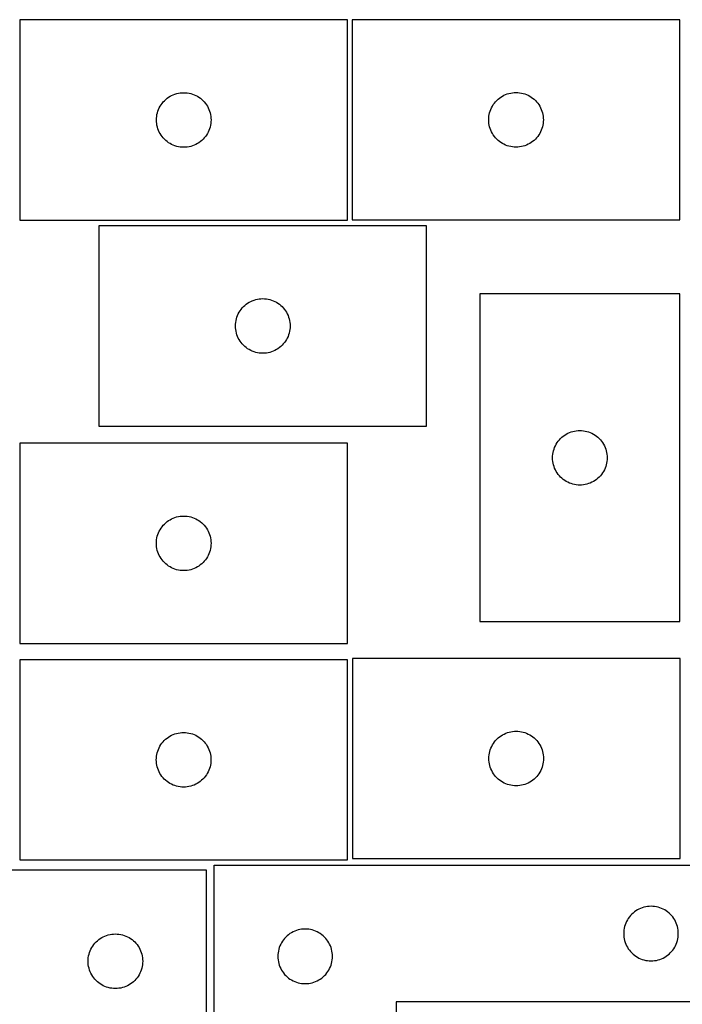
# Model space of a CAD drawing. Header units: millimetres. Extents: x 7 to 1243, y 7 to 1505.
# Tile 23 of 25: x 664 to 882, y 1181 to 1505. Entities that reach past the tile are written whole.
import ezdxf

# ---------------------------------------------------------------- set-up
doc = ezdxf.new("R2010")
doc.units = ezdxf.units.MM
doc.layers.add('CUT', color=7, linetype='CONTINUOUS', true_color=0x000000)

msp = doc.modelspace()

# ---------------------------------------------------------------- linework, layer by layer
at = {"layer": 'CUT'}
for p, q in [((771.696807, 1505.289338), (663.696807, 1505.289338)), ((663.696807, 1505.289338), (663.696807, 1439.289338)), ((771.696807, 1439.289338), (771.696807, 1505.289338)), ((881.223904, 1505.343052), (773.223904, 1505.343052)), ((773.223904, 1505.343052), (773.223904, 1439.343052)), ((881.223904, 1439.343052), (881.223904, 1505.343052)), ((712.696675, 1479.772565), (713.196807, 1480.083567)), ((713.196807, 1480.083567), (713.716208, 1480.361193)), ((713.716208, 1480.361193), (714.252656, 1480.604254)), ((714.252656, 1480.604254), (714.803851, 1480.811709)), ((714.803851, 1480.811709), (715.367435, 1480.982671)), ((715.367435, 1480.982671), (715.940994, 1481.116406)), ((715.940994, 1481.116406), (716.522071, 1481.212342)), ((716.522071, 1481.212342), (717.108178, 1481.270068)), ((717.108178, 1481.270068), (717.696807, 1481.289338)), ((717.696807, 1481.289338), (718.285435, 1481.270068)), ((718.285435, 1481.270068), (718.871542, 1481.212342)), ((718.871542, 1481.212342), (719.45262, 1481.116406)), ((719.45262, 1481.116406), (720.026178, 1480.982671)), ((720.026178, 1480.982671), (720.589762, 1480.811709)), ((720.589762, 1480.811709), (721.140958, 1480.604254)), ((721.140958, 1480.604254), (721.677405, 1480.361193)), ((721.677405, 1480.361193), (722.196807, 1480.083567)), ((722.196807, 1480.083567), (722.696939, 1479.772565)), ((822.223772, 1479.826279), (822.723904, 1480.137281)), ((822.723904, 1480.137281), (823.243306, 1480.414907)), ((823.243306, 1480.414907), (823.779754, 1480.657968)), ((823.779754, 1480.657968), (824.330949, 1480.865423)), ((824.330949, 1480.865423), (824.894533, 1481.036384)), ((824.894533, 1481.036384), (825.468092, 1481.17012)), ((825.468092, 1481.17012), (826.049169, 1481.266056)), ((826.049169, 1481.266056), (826.635276, 1481.323782)), ((826.635276, 1481.323782), (827.223904, 1481.343052)), ((827.223904, 1481.343052), (827.812533, 1481.323782)), ((827.812533, 1481.323782), (828.39864, 1481.266056)), ((828.39864, 1481.266056), (828.979717, 1481.17012)), ((828.979717, 1481.17012), (829.553276, 1481.036384)), ((829.553276, 1481.036384), (830.11686, 1480.865423)), ((830.11686, 1480.865423), (830.668055, 1480.657968)), ((830.668055, 1480.657968), (831.204503, 1480.414907)), ((831.204503, 1480.414907), (831.723904, 1480.137281)), ((831.723904, 1480.137281), (832.224037, 1479.826279)), ((709.624952, 1476.269936), (709.902578, 1476.789338)), ((709.902578, 1476.789338), (710.21358, 1477.28947)), ((710.21358, 1477.28947), (710.556627, 1477.768191)), ((710.556627, 1477.768191), (710.930248, 1478.22345)), ((710.930248, 1478.22345), (711.332846, 1478.653299)), ((711.332846, 1478.653299), (711.762694, 1479.055896)), ((711.762694, 1479.055896), (712.217954, 1479.429518)), ((712.217954, 1479.429518), (712.696675, 1479.772565)), ((722.696939, 1479.772565), (723.17566, 1479.429518)), ((723.17566, 1479.429518), (723.630919, 1479.055896)), ((723.630919, 1479.055896), (724.060768, 1478.653299)), ((724.060768, 1478.653299), (724.463365, 1478.22345)), ((724.463365, 1478.22345), (724.836987, 1477.768191)), ((724.836987, 1477.768191), (725.180033, 1477.28947)), ((725.180033, 1477.28947), (725.491035, 1476.789338)), ((725.491035, 1476.789338), (725.768661, 1476.269936)), ((819.15205, 1476.32365), (819.429676, 1476.843052)), ((819.429676, 1476.843052), (819.740678, 1477.343184)), ((819.740678, 1477.343184), (820.083724, 1477.821905)), ((820.083724, 1477.821905), (820.457346, 1478.277164)), ((820.457346, 1478.277164), (820.859943, 1478.707013)), ((820.859943, 1478.707013), (821.289792, 1479.10961)), ((821.289792, 1479.10961), (821.745052, 1479.483232)), ((821.745052, 1479.483232), (822.223772, 1479.826279)), ((832.224037, 1479.826279), (832.702757, 1479.483232)), ((832.702757, 1479.483232), (833.158017, 1479.10961)), ((833.158017, 1479.10961), (833.587865, 1478.707013)), ((833.587865, 1478.707013), (833.990463, 1478.277164)), ((833.990463, 1478.277164), (834.364084, 1477.821905)), ((834.364084, 1477.821905), (834.707131, 1477.343184)), ((834.707131, 1477.343184), (835.018133, 1476.843052)), ((835.018133, 1476.843052), (835.295759, 1476.32365)), ((708.716076, 1472.877966), (708.773803, 1473.464074)), ((708.773803, 1473.464074), (708.869739, 1474.045151)), ((708.869739, 1474.045151), (709.003474, 1474.61871)), ((709.003474, 1474.61871), (709.174435, 1475.182293)), ((709.174435, 1475.182293), (709.381891, 1475.733489)), ((709.381891, 1475.733489), (709.624952, 1476.269936)), ((725.768661, 1476.269936), (726.011722, 1475.733489)), ((726.011722, 1475.733489), (726.219178, 1475.182293)), ((726.219178, 1475.182293), (726.390139, 1474.61871)), ((726.390139, 1474.61871), (726.523874, 1474.045151)), ((726.523874, 1474.045151), (726.61981, 1473.464074)), ((726.61981, 1473.464074), (726.677537, 1472.877966)), ((818.243174, 1472.93168), (818.300901, 1473.517788)), ((818.300901, 1473.517788), (818.396837, 1474.098865)), ((818.396837, 1474.098865), (818.530572, 1474.672423)), ((818.530572, 1474.672423), (818.701533, 1475.236007)), ((818.701533, 1475.236007), (818.908989, 1475.787203)), ((818.908989, 1475.787203), (819.15205, 1476.32365)), ((835.295759, 1476.32365), (835.53882, 1475.787203)), ((835.53882, 1475.787203), (835.746276, 1475.236007)), ((835.746276, 1475.236007), (835.917237, 1474.672423)), ((835.917237, 1474.672423), (836.050972, 1474.098865)), ((836.050972, 1474.098865), (836.146908, 1473.517788)), ((836.146908, 1473.517788), (836.204635, 1472.93168)), ((708.696807, 1472.289338), (708.716076, 1472.877966)), ((708.716076, 1471.70071), (708.696807, 1472.289338)), ((708.773803, 1471.114602), (708.716076, 1471.70071)), ((708.869739, 1470.533525), (708.773803, 1471.114602)), ((709.003474, 1469.959967), (708.869739, 1470.533525)), ((726.523874, 1470.533525), (726.390139, 1469.959967)), ((726.61981, 1471.114602), (726.523874, 1470.533525)), ((726.677537, 1471.70071), (726.61981, 1471.114602)), ((726.677537, 1472.877966), (726.696807, 1472.289338)), ((726.696807, 1472.289338), (726.677537, 1471.70071)), ((818.223904, 1472.343052), (818.243174, 1472.93168)), ((818.243174, 1471.754424), (818.223904, 1472.343052)), ((818.300901, 1471.168316), (818.243174, 1471.754424)), ((818.396837, 1470.587239), (818.300901, 1471.168316)), ((818.530572, 1470.013681), (818.396837, 1470.587239)), ((836.050972, 1470.587239), (835.917237, 1470.013681)), ((836.146908, 1471.168316), (836.050972, 1470.587239)), ((836.204635, 1471.754424), (836.146908, 1471.168316)), ((836.204635, 1472.93168), (836.223904, 1472.343052)), ((836.223904, 1472.343052), (836.204635, 1471.754424)), ((709.174435, 1469.396383), (709.003474, 1469.959967)), ((709.381891, 1468.845187), (709.174435, 1469.396383)), ((709.624952, 1468.30874), (709.381891, 1468.845187)), ((709.902578, 1467.789338), (709.624952, 1468.30874)), ((710.21358, 1467.289206), (709.902578, 1467.789338)), ((710.556627, 1466.810485), (710.21358, 1467.289206)), ((725.180033, 1467.289206), (724.836987, 1466.810485)), ((725.491035, 1467.789338), (725.180033, 1467.289206)), ((725.768661, 1468.30874), (725.491035, 1467.789338)), ((726.011722, 1468.845187), (725.768661, 1468.30874)), ((726.219178, 1469.396383), (726.011722, 1468.845187)), ((726.390139, 1469.959967), (726.219178, 1469.396383)), ((818.701533, 1469.450097), (818.530572, 1470.013681)), ((818.908989, 1468.898901), (818.701533, 1469.450097)), ((819.15205, 1468.362454), (818.908989, 1468.898901)), ((819.429676, 1467.843052), (819.15205, 1468.362454)), ((819.740678, 1467.34292), (819.429676, 1467.843052)), ((820.083724, 1466.864199), (819.740678, 1467.34292)), ((834.707131, 1467.34292), (834.364084, 1466.864199)), ((835.018133, 1467.843052), (834.707131, 1467.34292)), ((835.295759, 1468.362454), (835.018133, 1467.843052)), ((835.53882, 1468.898901), (835.295759, 1468.362454)), ((835.746276, 1469.450097), (835.53882, 1468.898901)), ((835.917237, 1470.013681), (835.746276, 1469.450097)), ((710.930248, 1466.355226), (710.556627, 1466.810485)), ((711.332846, 1465.925377), (710.930248, 1466.355226)), ((711.762694, 1465.52278), (711.332846, 1465.925377)), ((712.217954, 1465.149158), (711.762694, 1465.52278)), ((712.696675, 1464.806112), (712.217954, 1465.149158)), ((713.196807, 1464.495109), (712.696675, 1464.806112)), ((713.716208, 1464.217483), (713.196807, 1464.495109)), ((714.252656, 1463.974422), (713.716208, 1464.217483)), ((714.803851, 1463.766967), (714.252656, 1463.974422)), ((715.367435, 1463.596006), (714.803851, 1463.766967)), ((720.589762, 1463.766967), (720.026178, 1463.596006)), ((721.140958, 1463.974422), (720.589762, 1463.766967)), ((721.677405, 1464.217483), (721.140958, 1463.974422)), ((722.196807, 1464.495109), (721.677405, 1464.217483)), ((722.696939, 1464.806112), (722.196807, 1464.495109)), ((723.17566, 1465.149158), (722.696939, 1464.806112)), ((723.630919, 1465.52278), (723.17566, 1465.149158)), ((724.060768, 1465.925377), (723.630919, 1465.52278)), ((724.463365, 1466.355226), (724.060768, 1465.925377)), ((724.836987, 1466.810485), (724.463365, 1466.355226)), ((820.457346, 1466.40894), (820.083724, 1466.864199)), ((820.859943, 1465.979091), (820.457346, 1466.40894)), ((821.289792, 1465.576494), (820.859943, 1465.979091)), ((821.745052, 1465.202872), (821.289792, 1465.576494)), ((822.223772, 1464.859826), (821.745052, 1465.202872)), ((822.723904, 1464.548823), (822.223772, 1464.859826)), ((823.243306, 1464.271197), (822.723904, 1464.548823)), ((823.779754, 1464.028136), (823.243306, 1464.271197)), ((824.330949, 1463.820681), (823.779754, 1464.028136)), ((824.894533, 1463.64972), (824.330949, 1463.820681)), ((825.468092, 1463.515985), (824.894533, 1463.64972)), ((829.553276, 1463.64972), (828.979717, 1463.515985)), ((830.11686, 1463.820681), (829.553276, 1463.64972)), ((830.668055, 1464.028136), (830.11686, 1463.820681)), ((831.204503, 1464.271197), (830.668055, 1464.028136)), ((831.723904, 1464.548823), (831.204503, 1464.271197)), ((832.224037, 1464.859826), (831.723904, 1464.548823)), ((832.702757, 1465.202872), (832.224037, 1464.859826)), ((833.158017, 1465.576494), (832.702757, 1465.202872)), ((833.587865, 1465.979091), (833.158017, 1465.576494)), ((833.990463, 1466.40894), (833.587865, 1465.979091)), ((834.364084, 1466.864199), (833.990463, 1466.40894)), ((715.940994, 1463.462271), (715.367435, 1463.596006)), ((716.522071, 1463.366334), (715.940994, 1463.462271)), ((717.108178, 1463.308608), (716.522071, 1463.366334)), ((717.696807, 1463.289338), (717.108178, 1463.308608)), ((718.285435, 1463.308608), (717.696807, 1463.289338)), ((718.871542, 1463.366334), (718.285435, 1463.308608)), ((719.45262, 1463.462271), (718.871542, 1463.366334)), ((720.026178, 1463.596006), (719.45262, 1463.462271)), ((826.049169, 1463.420048), (825.468092, 1463.515985)), ((826.635276, 1463.362322), (826.049169, 1463.420048)), ((827.223904, 1463.343052), (826.635276, 1463.362322)), ((827.812533, 1463.362322), (827.223904, 1463.343052)), ((828.39864, 1463.420048), (827.812533, 1463.362322)), ((828.979717, 1463.515985), (828.39864, 1463.420048)), ((663.696807, 1439.289338), (771.696807, 1439.289338)), ((773.223904, 1439.343052), (881.223904, 1439.343052)), ((797.750424, 1437.393101), (689.750424, 1437.393101)), ((689.750424, 1437.393101), (689.750424, 1371.393101)), ((797.750424, 1371.393101), (797.750424, 1437.393101)), ((738.271571, 1411.533281), (738.750292, 1411.876327)), ((738.750292, 1411.876327), (739.250424, 1412.18733)), ((739.250424, 1412.18733), (739.769826, 1412.464956)), ((739.769826, 1412.464956), (740.306273, 1412.708017)), ((740.306273, 1412.708017), (740.857469, 1412.915472)), ((740.857469, 1412.915472), (741.421053, 1413.086433)), ((741.421053, 1413.086433), (741.994611, 1413.220168)), ((741.994611, 1413.220168), (742.575688, 1413.316105)), ((742.575688, 1413.316105), (743.161796, 1413.373831)), ((743.161796, 1413.373831), (743.750424, 1413.393101)), ((743.750424, 1413.393101), (744.339052, 1413.373831)), ((744.339052, 1413.373831), (744.92516, 1413.316105)), ((744.92516, 1413.316105), (745.506237, 1413.220168)), ((745.506237, 1413.220168), (746.079796, 1413.086433)), ((746.079796, 1413.086433), (746.643379, 1412.915472)), ((746.643379, 1412.915472), (747.194575, 1412.708017)), ((747.194575, 1412.708017), (747.731022, 1412.464956)), ((747.731022, 1412.464956), (748.250424, 1412.18733)), ((748.250424, 1412.18733), (748.750556, 1411.876327)), ((748.750556, 1411.876327), (749.229277, 1411.533281)), ((815.263788, 1414.943877), (815.263788, 1306.943877)), ((881.263788, 1414.943877), (815.263788, 1414.943877)), ((881.263788, 1306.943877), (881.263788, 1414.943877)), ((735.67857, 1408.373699), (735.956196, 1408.893101)), ((735.956196, 1408.893101), (736.267198, 1409.393233)), ((736.267198, 1409.393233), (736.610244, 1409.871954)), ((736.610244, 1409.871954), (736.983866, 1410.327213)), ((736.983866, 1410.327213), (737.386463, 1410.757062)), ((737.386463, 1410.757062), (737.816312, 1411.159659)), ((737.816312, 1411.159659), (738.271571, 1411.533281)), ((749.229277, 1411.533281), (749.684537, 1411.159659)), ((749.684537, 1411.159659), (750.114385, 1410.757062)), ((750.114385, 1410.757062), (750.516982, 1410.327213)), ((750.516982, 1410.327213), (750.890604, 1409.871954)), ((750.890604, 1409.871954), (751.233651, 1409.393233)), ((751.233651, 1409.393233), (751.544653, 1408.893101)), ((751.544653, 1408.893101), (751.822279, 1408.373699)), ((734.769694, 1404.981729), (734.82742, 1405.567837)), ((734.82742, 1405.567837), (734.923357, 1406.148914)), ((734.923357, 1406.148914), (735.057092, 1406.722472)), ((735.057092, 1406.722472), (735.228053, 1407.286056)), ((735.228053, 1407.286056), (735.435508, 1407.837252)), ((735.435508, 1407.837252), (735.67857, 1408.373699)), ((751.822279, 1408.373699), (752.06534, 1407.837252)), ((752.06534, 1407.837252), (752.272795, 1407.286056)), ((752.272795, 1407.286056), (752.443757, 1406.722472)), ((752.443757, 1406.722472), (752.577492, 1406.148914)), ((752.577492, 1406.148914), (752.673428, 1405.567837)), ((752.673428, 1405.567837), (752.731155, 1404.981729)), ((734.750424, 1404.393101), (734.769694, 1404.981729)), ((734.769694, 1403.804473), (734.750424, 1404.393101)), ((734.82742, 1403.218365), (734.769694, 1403.804473)), ((734.923357, 1402.637288), (734.82742, 1403.218365)), ((735.057092, 1402.063729), (734.923357, 1402.637288)), ((735.228053, 1401.500146), (735.057092, 1402.063729)), ((752.443757, 1402.063729), (752.272795, 1401.500146)), ((752.577492, 1402.637288), (752.443757, 1402.063729)), ((752.673428, 1403.218365), (752.577492, 1402.637288)), ((752.731155, 1403.804473), (752.673428, 1403.218365)), ((752.731155, 1404.981729), (752.750424, 1404.393101)), ((752.750424, 1404.393101), (752.731155, 1403.804473)), ((735.435508, 1400.94895), (735.228053, 1401.500146)), ((735.67857, 1400.412503), (735.435508, 1400.94895)), ((735.956196, 1399.893101), (735.67857, 1400.412503)), ((736.267198, 1399.392969), (735.956196, 1399.893101)), ((736.610244, 1398.914248), (736.267198, 1399.392969)), ((736.983866, 1398.458989), (736.610244, 1398.914248)), ((750.890604, 1398.914248), (750.516982, 1398.458989)), ((751.233651, 1399.392969), (750.890604, 1398.914248)), ((751.544653, 1399.893101), (751.233651, 1399.392969)), ((751.822279, 1400.412503), (751.544653, 1399.893101)), ((752.06534, 1400.94895), (751.822279, 1400.412503)), ((752.272795, 1401.500146), (752.06534, 1400.94895)), ((737.386463, 1398.02914), (736.983866, 1398.458989)), ((737.816312, 1397.626543), (737.386463, 1398.02914)), ((738.271571, 1397.252921), (737.816312, 1397.626543)), ((738.750292, 1396.909874), (738.271571, 1397.252921)), ((739.250424, 1396.598872), (738.750292, 1396.909874)), ((739.769826, 1396.321246), (739.250424, 1396.598872)), ((740.306273, 1396.078185), (739.769826, 1396.321246)), ((740.857469, 1395.87073), (740.306273, 1396.078185)), ((741.421053, 1395.699768), (740.857469, 1395.87073)), ((741.994611, 1395.566033), (741.421053, 1395.699768)), ((742.575688, 1395.470097), (741.994611, 1395.566033)), ((745.506237, 1395.566033), (744.92516, 1395.470097)), ((746.079796, 1395.699768), (745.506237, 1395.566033)), ((746.643379, 1395.87073), (746.079796, 1395.699768)), ((747.194575, 1396.078185), (746.643379, 1395.87073)), ((747.731022, 1396.321246), (747.194575, 1396.078185)), ((748.250424, 1396.598872), (747.731022, 1396.321246)), ((748.750556, 1396.909874), (748.250424, 1396.598872)), ((749.229277, 1397.252921), (748.750556, 1396.909874)), ((749.684537, 1397.626543), (749.229277, 1397.252921)), ((750.114385, 1398.02914), (749.684537, 1397.626543)), ((750.516982, 1398.458989), (750.114385, 1398.02914)), ((743.161796, 1395.412371), (742.575688, 1395.470097)), ((743.750424, 1395.393101), (743.161796, 1395.412371)), ((744.339052, 1395.412371), (743.750424, 1395.393101)), ((744.92516, 1395.470097), (744.339052, 1395.412371)), ((689.750424, 1371.393101), (797.750424, 1371.393101)), ((845.370832, 1369.466248), (845.934416, 1369.637209)), ((845.934416, 1369.637209), (846.507975, 1369.770944)), ((846.507975, 1369.770944), (847.089052, 1369.866881)), ((847.089052, 1369.866881), (847.675159, 1369.924607)), ((847.675159, 1369.924607), (848.263788, 1369.943877)), ((848.263788, 1369.943877), (848.852416, 1369.924607)), ((848.852416, 1369.924607), (849.438523, 1369.866881)), ((849.438523, 1369.866881), (850.019601, 1369.770944)), ((850.019601, 1369.770944), (850.593159, 1369.637209)), ((850.593159, 1369.637209), (851.156743, 1369.466248)), ((840.780561, 1365.944009), (841.123608, 1366.42273)), ((841.123608, 1366.42273), (841.497229, 1366.877989)), ((841.497229, 1366.877989), (841.899827, 1367.307838)), ((841.899827, 1367.307838), (842.329675, 1367.710435)), ((842.329675, 1367.710435), (842.784935, 1368.084057)), ((842.784935, 1368.084057), (843.263656, 1368.427103)), ((843.263656, 1368.427103), (843.763788, 1368.738106)), ((843.763788, 1368.738106), (844.283189, 1369.015732)), ((844.283189, 1369.015732), (844.819637, 1369.258793)), ((844.819637, 1369.258793), (845.370832, 1369.466248)), ((851.156743, 1369.466248), (851.707939, 1369.258793)), ((851.707939, 1369.258793), (852.244386, 1369.015732)), ((852.244386, 1369.015732), (852.763788, 1368.738106)), ((852.763788, 1368.738106), (853.26392, 1368.427103)), ((853.26392, 1368.427103), (853.74264, 1368.084057)), ((853.74264, 1368.084057), (854.1979, 1367.710435)), ((854.1979, 1367.710435), (854.627749, 1367.307838)), ((854.627749, 1367.307838), (855.030346, 1366.877989)), ((855.030346, 1366.877989), (855.403968, 1366.42273)), ((855.403968, 1366.42273), (855.747014, 1365.944009)), ((771.685818, 1365.751499), (663.685818, 1365.751499)), ((663.685818, 1365.751499), (663.685818, 1299.751499)), ((771.685818, 1299.751499), (771.685818, 1365.751499)), ((839.43672, 1362.69969), (839.570455, 1363.273248)), ((839.570455, 1363.273248), (839.741416, 1363.836832)), ((839.741416, 1363.836832), (839.948872, 1364.388028)), ((839.948872, 1364.388028), (840.191933, 1364.924475)), ((840.191933, 1364.924475), (840.469559, 1365.443877)), ((840.469559, 1365.443877), (840.780561, 1365.944009)), ((855.747014, 1365.944009), (856.058016, 1365.443877)), ((856.058016, 1365.443877), (856.335642, 1364.924475)), ((856.335642, 1364.924475), (856.578703, 1364.388028)), ((856.578703, 1364.388028), (856.786159, 1363.836832)), ((856.786159, 1363.836832), (856.95712, 1363.273248)), ((856.95712, 1363.273248), (857.090855, 1362.69969)), ((839.263788, 1360.943877), (839.283057, 1361.532505)), ((839.283057, 1360.355249), (839.263788, 1360.943877)), ((839.283057, 1361.532505), (839.340784, 1362.118613)), ((839.340784, 1359.769141), (839.283057, 1360.355249)), ((839.340784, 1362.118613), (839.43672, 1362.69969)), ((857.090855, 1362.69969), (857.186791, 1362.118613)), ((857.186791, 1362.118613), (857.244518, 1361.532505)), ((857.244518, 1360.355249), (857.186791, 1359.769141)), ((857.244518, 1361.532505), (857.263788, 1360.943877)), ((857.263788, 1360.943877), (857.244518, 1360.355249)), ((839.43672, 1359.188064), (839.340784, 1359.769141)), ((839.570455, 1358.614505), (839.43672, 1359.188064)), ((839.741416, 1358.050922), (839.570455, 1358.614505)), ((839.948872, 1357.499726), (839.741416, 1358.050922)), ((840.191933, 1356.963279), (839.948872, 1357.499726)), ((840.469559, 1356.443877), (840.191933, 1356.963279)), ((856.335642, 1356.963279), (856.058016, 1356.443877)), ((856.578703, 1357.499726), (856.335642, 1356.963279)), ((856.786159, 1358.050922), (856.578703, 1357.499726)), ((856.95712, 1358.614505), (856.786159, 1358.050922)), ((857.090855, 1359.188064), (856.95712, 1358.614505)), ((857.186791, 1359.769141), (857.090855, 1359.188064)), ((840.780561, 1355.943745), (840.469559, 1356.443877)), ((841.123608, 1355.465024), (840.780561, 1355.943745)), ((841.497229, 1355.009765), (841.123608, 1355.465024)), ((841.899827, 1354.579916), (841.497229, 1355.009765)), ((842.329675, 1354.177319), (841.899827, 1354.579916)), ((842.784935, 1353.803697), (842.329675, 1354.177319)), ((843.263656, 1353.46065), (842.784935, 1353.803697)), ((843.763788, 1353.149648), (843.263656, 1353.46065)), ((853.26392, 1353.46065), (852.763788, 1353.149648)), ((853.74264, 1353.803697), (853.26392, 1353.46065)), ((854.1979, 1354.177319), (853.74264, 1353.803697)), ((854.627749, 1354.579916), (854.1979, 1354.177319)), ((855.030346, 1355.009765), (854.627749, 1354.579916)), ((855.403968, 1355.465024), (855.030346, 1355.009765)), ((855.747014, 1355.943745), (855.403968, 1355.465024)), ((856.058016, 1356.443877), (855.747014, 1355.943745)), ((844.283189, 1352.872022), (843.763788, 1353.149648)), ((844.819637, 1352.628961), (844.283189, 1352.872022)), ((845.370832, 1352.421506), (844.819637, 1352.628961)), ((845.934416, 1352.250544), (845.370832, 1352.421506)), ((846.507975, 1352.116809), (845.934416, 1352.250544)), ((847.089052, 1352.020873), (846.507975, 1352.116809)), ((847.675159, 1351.963147), (847.089052, 1352.020873)), ((848.263788, 1351.943877), (847.675159, 1351.963147)), ((848.852416, 1351.963147), (848.263788, 1351.943877)), ((849.438523, 1352.020873), (848.852416, 1351.963147)), ((850.019601, 1352.116809), (849.438523, 1352.020873)), ((850.593159, 1352.250544), (850.019601, 1352.116809)), ((851.156743, 1352.421506), (850.593159, 1352.250544)), ((851.707939, 1352.628961), (851.156743, 1352.421506)), ((852.244386, 1352.872022), (851.707939, 1352.628961)), ((852.763788, 1353.149648), (852.244386, 1352.872022)), ((712.685686, 1340.234726), (713.185818, 1340.545728)), ((713.185818, 1340.545728), (713.70522, 1340.823354)), ((713.70522, 1340.823354), (714.241668, 1341.066415)), ((714.241668, 1341.066415), (714.792863, 1341.27387)), ((714.792863, 1341.27387), (715.356447, 1341.444832)), ((715.356447, 1341.444832), (715.930006, 1341.578567)), ((715.930006, 1341.578567), (716.511083, 1341.674503)), ((716.511083, 1341.674503), (717.09719, 1341.73223)), ((717.09719, 1341.73223), (717.685818, 1341.751499)), ((717.685818, 1341.751499), (718.274447, 1341.73223)), ((718.274447, 1341.73223), (718.860554, 1341.674503)), ((718.860554, 1341.674503), (719.441631, 1341.578567)), ((719.441631, 1341.578567), (720.01519, 1341.444832)), ((720.01519, 1341.444832), (720.578774, 1341.27387)), ((720.578774, 1341.27387), (721.129969, 1341.066415)), ((721.129969, 1341.066415), (721.666417, 1340.823354)), ((721.666417, 1340.823354), (722.185818, 1340.545728)), ((722.185818, 1340.545728), (722.685951, 1340.234726)), ((709.613964, 1336.732098), (709.89159, 1337.251499)), ((709.89159, 1337.251499), (710.202592, 1337.751631)), ((710.202592, 1337.751631), (710.545638, 1338.230352)), ((710.545638, 1338.230352), (710.91926, 1338.685612)), ((710.91926, 1338.685612), (711.321857, 1339.11546)), ((711.321857, 1339.11546), (711.751706, 1339.518058)), ((711.751706, 1339.518058), (712.206966, 1339.891679)), ((712.206966, 1339.891679), (712.685686, 1340.234726)), ((722.685951, 1340.234726), (723.164671, 1339.891679)), ((723.164671, 1339.891679), (723.619931, 1339.518058)), ((723.619931, 1339.518058), (724.04978, 1339.11546)), ((724.04978, 1339.11546), (724.452377, 1338.685612)), ((724.452377, 1338.685612), (724.825999, 1338.230352)), ((724.825999, 1338.230352), (725.169045, 1337.751631)), ((725.169045, 1337.751631), (725.480047, 1337.251499)), ((725.480047, 1337.251499), (725.757673, 1336.732098)), ((708.705088, 1333.340127), (708.762815, 1333.926235)), ((708.762815, 1333.926235), (708.858751, 1334.507312)), ((708.858751, 1334.507312), (708.992486, 1335.080871)), ((708.992486, 1335.080871), (709.163447, 1335.644455)), ((709.163447, 1335.644455), (709.370903, 1336.19565)), ((709.370903, 1336.19565), (709.613964, 1336.732098)), ((725.757673, 1336.732098), (726.000734, 1336.19565)), ((726.000734, 1336.19565), (726.20819, 1335.644455)), ((726.20819, 1335.644455), (726.379151, 1335.080871)), ((726.379151, 1335.080871), (726.512886, 1334.507312)), ((726.512886, 1334.507312), (726.608822, 1333.926235)), ((726.608822, 1333.926235), (726.666549, 1333.340127)), ((708.685818, 1332.751499), (708.705088, 1333.340127)), ((708.705088, 1332.162871), (708.685818, 1332.751499)), ((708.762815, 1331.576764), (708.705088, 1332.162871)), ((708.858751, 1330.995686), (708.762815, 1331.576764)), ((708.992486, 1330.422128), (708.858751, 1330.995686)), ((726.512886, 1330.995686), (726.379151, 1330.422128)), ((726.608822, 1331.576764), (726.512886, 1330.995686)), ((726.666549, 1332.162871), (726.608822, 1331.576764)), ((726.666549, 1333.340127), (726.685818, 1332.751499)), ((726.685818, 1332.751499), (726.666549, 1332.162871)), ((709.163447, 1329.858544), (708.992486, 1330.422128)), ((709.370903, 1329.307348), (709.163447, 1329.858544)), ((709.613964, 1328.770901), (709.370903, 1329.307348)), ((709.89159, 1328.251499), (709.613964, 1328.770901)), ((710.202592, 1327.751367), (709.89159, 1328.251499)), ((710.545638, 1327.272646), (710.202592, 1327.751367)), ((725.169045, 1327.751367), (724.825999, 1327.272646)), ((725.480047, 1328.251499), (725.169045, 1327.751367)), ((725.757673, 1328.770901), (725.480047, 1328.251499)), ((726.000734, 1329.307348), (725.757673, 1328.770901)), ((726.20819, 1329.858544), (726.000734, 1329.307348)), ((726.379151, 1330.422128), (726.20819, 1329.858544)), ((710.91926, 1326.817387), (710.545638, 1327.272646)), ((711.321857, 1326.387538), (710.91926, 1326.817387)), ((711.751706, 1325.984941), (711.321857, 1326.387538)), ((712.206966, 1325.611319), (711.751706, 1325.984941)), ((712.685686, 1325.268273), (712.206966, 1325.611319)), ((713.185818, 1324.957271), (712.685686, 1325.268273)), ((713.70522, 1324.679645), (713.185818, 1324.957271)), ((714.241668, 1324.436584), (713.70522, 1324.679645)), ((714.792863, 1324.229128), (714.241668, 1324.436584)), ((715.356447, 1324.058167), (714.792863, 1324.229128)), ((720.578774, 1324.229128), (720.01519, 1324.058167)), ((721.129969, 1324.436584), (720.578774, 1324.229128)), ((721.666417, 1324.679645), (721.129969, 1324.436584)), ((722.185818, 1324.957271), (721.666417, 1324.679645)), ((722.685951, 1325.268273), (722.185818, 1324.957271)), ((723.164671, 1325.611319), (722.685951, 1325.268273)), ((723.619931, 1325.984941), (723.164671, 1325.611319)), ((724.04978, 1326.387538), (723.619931, 1325.984941)), ((724.452377, 1326.817387), (724.04978, 1326.387538)), ((724.825999, 1327.272646), (724.452377, 1326.817387)), ((715.930006, 1323.924432), (715.356447, 1324.058167)), ((716.511083, 1323.828496), (715.930006, 1323.924432)), ((717.09719, 1323.770769), (716.511083, 1323.828496)), ((717.685818, 1323.751499), (717.09719, 1323.770769)), ((718.274447, 1323.770769), (717.685818, 1323.751499)), ((718.860554, 1323.828496), (718.274447, 1323.770769)), ((719.441631, 1323.924432), (718.860554, 1323.828496)), ((720.01519, 1324.058167), (719.441631, 1323.924432)), ((815.263788, 1306.943877), (881.263788, 1306.943877)), ((663.685818, 1299.751499), (771.685818, 1299.751499)), ((771.66342, 1294.401155), (663.66342, 1294.401155)), ((663.66342, 1294.401155), (663.66342, 1228.401155)), ((771.66342, 1228.401155), (771.66342, 1294.401155)), ((881.275388, 1294.8223), (773.275388, 1294.8223)), ((773.275388, 1294.8223), (773.275388, 1228.8223)), ((881.275388, 1228.8223), (881.275388, 1294.8223)), ((712.663288, 1268.884381), (713.16342, 1269.195383)), ((713.16342, 1269.195383), (713.682822, 1269.473009)), ((713.682822, 1269.473009), (714.21927, 1269.71607)), ((714.21927, 1269.71607), (714.770465, 1269.923526)), ((714.770465, 1269.923526), (715.334049, 1270.094487)), ((715.334049, 1270.094487), (715.907608, 1270.228222)), ((715.907608, 1270.228222), (716.488685, 1270.324158)), ((716.488685, 1270.324158), (717.074792, 1270.381885)), ((717.074792, 1270.381885), (717.66342, 1270.401155)), ((717.66342, 1270.401155), (718.252049, 1270.381885)), ((718.252049, 1270.381885), (718.838156, 1270.324158)), ((718.838156, 1270.324158), (719.419233, 1270.228222)), ((719.419233, 1270.228222), (719.992792, 1270.094487)), ((719.992792, 1270.094487), (720.556376, 1269.923526)), ((720.556376, 1269.923526), (721.107571, 1269.71607)), ((721.107571, 1269.71607), (721.644019, 1269.473009)), ((721.644019, 1269.473009), (722.16342, 1269.195383)), ((722.16342, 1269.195383), (722.663553, 1268.884381)), ((821.341275, 1268.588858), (821.796535, 1268.96248)), ((821.796535, 1268.96248), (822.275255, 1269.305527)), ((822.275255, 1269.305527), (822.775388, 1269.616529)), ((822.775388, 1269.616529), (823.294789, 1269.894155)), ((823.294789, 1269.894155), (823.831237, 1270.137216)), ((823.831237, 1270.137216), (824.382432, 1270.344671)), ((824.382432, 1270.344671), (824.946016, 1270.515633)), ((824.946016, 1270.515633), (825.519575, 1270.649368)), ((825.519575, 1270.649368), (826.100652, 1270.745304)), ((826.100652, 1270.745304), (826.686759, 1270.80303)), ((826.686759, 1270.80303), (827.275388, 1270.8223)), ((827.275388, 1270.8223), (827.864016, 1270.80303)), ((827.864016, 1270.80303), (828.450123, 1270.745304)), ((828.450123, 1270.745304), (829.0312, 1270.649368)), ((829.0312, 1270.649368), (829.604759, 1270.515633)), ((829.604759, 1270.515633), (830.168343, 1270.344671)), ((830.168343, 1270.344671), (830.719538, 1270.137216)), ((830.719538, 1270.137216), (831.255986, 1269.894155)), ((831.255986, 1269.894155), (831.775388, 1269.616529)), ((831.775388, 1269.616529), (832.27552, 1269.305527)), ((832.27552, 1269.305527), (832.75424, 1268.96248)), ((832.75424, 1268.96248), (833.2095, 1268.588858)), ((709.591566, 1265.381753), (709.869192, 1265.901155)), ((709.869192, 1265.901155), (710.180194, 1266.401287)), ((710.180194, 1266.401287), (710.52324, 1266.880007)), ((710.52324, 1266.880007), (710.896862, 1267.335267)), ((710.896862, 1267.335267), (711.299459, 1267.765116)), ((711.299459, 1267.765116), (711.729308, 1268.167713)), ((711.729308, 1268.167713), (712.184568, 1268.541335)), ((712.184568, 1268.541335), (712.663288, 1268.884381)), ((722.663553, 1268.884381), (723.142273, 1268.541335)), ((723.142273, 1268.541335), (723.597533, 1268.167713)), ((723.597533, 1268.167713), (724.027381, 1267.765116)), ((724.027381, 1267.765116), (724.429979, 1267.335267)), ((724.429979, 1267.335267), (724.8036, 1266.880007)), ((724.8036, 1266.880007), (725.146647, 1266.401287)), ((725.146647, 1266.401287), (725.457649, 1265.901155)), ((725.457649, 1265.901155), (725.735275, 1265.381753)), ((818.960472, 1265.266451), (819.203533, 1265.802898)), ((819.203533, 1265.802898), (819.481159, 1266.3223)), ((819.481159, 1266.3223), (819.792161, 1266.822432)), ((819.792161, 1266.822432), (820.135208, 1267.301153)), ((820.135208, 1267.301153), (820.508829, 1267.756412)), ((820.508829, 1267.756412), (820.911427, 1268.186261)), ((820.911427, 1268.186261), (821.341275, 1268.588858)), ((833.2095, 1268.588858), (833.639349, 1268.186261)), ((833.639349, 1268.186261), (834.041946, 1267.756412)), ((834.041946, 1267.756412), (834.415568, 1267.301153)), ((834.415568, 1267.301153), (834.758614, 1266.822432)), ((834.758614, 1266.822432), (835.069616, 1266.3223)), ((835.069616, 1266.3223), (835.347242, 1265.802898)), ((835.347242, 1265.802898), (835.590303, 1265.266451)), ((708.68269, 1261.989783), (708.740417, 1262.57589)), ((708.740417, 1262.57589), (708.836353, 1263.156967)), ((708.836353, 1263.156967), (708.970088, 1263.730526)), ((708.970088, 1263.730526), (709.141049, 1264.29411)), ((709.141049, 1264.29411), (709.348505, 1264.845305)), ((709.348505, 1264.845305), (709.591566, 1265.381753)), ((725.735275, 1265.381753), (725.978336, 1264.845305)), ((725.978336, 1264.845305), (726.185792, 1264.29411)), ((726.185792, 1264.29411), (726.356753, 1263.730526)), ((726.356753, 1263.730526), (726.490488, 1263.156967)), ((726.490488, 1263.156967), (726.586424, 1262.57589)), ((726.586424, 1262.57589), (726.644151, 1261.989783)), ((818.294657, 1262.410928), (818.352384, 1262.997036)), ((818.352384, 1262.997036), (818.44832, 1263.578113)), ((818.44832, 1263.578113), (818.582055, 1264.151672)), ((818.582055, 1264.151672), (818.753016, 1264.715255)), ((818.753016, 1264.715255), (818.960472, 1265.266451)), ((835.590303, 1265.266451), (835.797759, 1264.715255)), ((835.797759, 1264.715255), (835.96872, 1264.151672)), ((835.96872, 1264.151672), (836.102455, 1263.578113)), ((836.102455, 1263.578113), (836.198391, 1262.997036)), ((836.198391, 1262.997036), (836.256118, 1262.410928)), ((708.66342, 1261.401155), (708.68269, 1261.989783)), ((708.68269, 1260.812526), (708.66342, 1261.401155)), ((708.740417, 1260.226419), (708.68269, 1260.812526)), ((708.836353, 1259.645342), (708.740417, 1260.226419)), ((708.970088, 1259.071783), (708.836353, 1259.645342)), ((726.490488, 1259.645342), (726.356753, 1259.071783)), ((726.586424, 1260.226419), (726.490488, 1259.645342)), ((726.644151, 1260.812526), (726.586424, 1260.226419)), ((726.644151, 1261.989783), (726.66342, 1261.401155)), ((726.66342, 1261.401155), (726.644151, 1260.812526)), ((818.275388, 1261.8223), (818.294657, 1262.410928)), ((818.294657, 1261.233672), (818.275388, 1261.8223)), ((818.352384, 1260.647564), (818.294657, 1261.233672)), ((818.44832, 1260.066487), (818.352384, 1260.647564)), ((818.582055, 1259.492929), (818.44832, 1260.066487)), ((818.753016, 1258.929345), (818.582055, 1259.492929)), ((835.96872, 1259.492929), (835.797759, 1258.929345)), ((836.102455, 1260.066487), (835.96872, 1259.492929)), ((836.198391, 1260.647564), (836.102455, 1260.066487)), ((836.256118, 1261.233672), (836.198391, 1260.647564)), ((836.256118, 1262.410928), (836.275388, 1261.8223)), ((836.275388, 1261.8223), (836.256118, 1261.233672)), ((709.141049, 1258.508199), (708.970088, 1259.071783)), ((709.348505, 1257.957004), (709.141049, 1258.508199)), ((709.591566, 1257.420556), (709.348505, 1257.957004)), ((709.869192, 1256.901155), (709.591566, 1257.420556)), ((710.180194, 1256.401022), (709.869192, 1256.901155)), ((710.52324, 1255.922302), (710.180194, 1256.401022)), ((725.146647, 1256.401022), (724.8036, 1255.922302)), ((725.457649, 1256.901155), (725.146647, 1256.401022)), ((725.735275, 1257.420556), (725.457649, 1256.901155)), ((725.978336, 1257.957004), (725.735275, 1257.420556)), ((726.185792, 1258.508199), (725.978336, 1257.957004)), ((726.356753, 1259.071783), (726.185792, 1258.508199)), ((818.960472, 1258.378149), (818.753016, 1258.929345)), ((819.203533, 1257.841702), (818.960472, 1258.378149)), ((819.481159, 1257.3223), (819.203533, 1257.841702)), ((819.792161, 1256.822168), (819.481159, 1257.3223)), ((820.135208, 1256.343447), (819.792161, 1256.822168)), ((820.508829, 1255.888188), (820.135208, 1256.343447)), ((834.415568, 1256.343447), (834.041946, 1255.888188)), ((834.758614, 1256.822168), (834.415568, 1256.343447)), ((835.069616, 1257.3223), (834.758614, 1256.822168)), ((835.347242, 1257.841702), (835.069616, 1257.3223)), ((835.590303, 1258.378149), (835.347242, 1257.841702)), ((835.797759, 1258.929345), (835.590303, 1258.378149)), ((710.896862, 1255.467042), (710.52324, 1255.922302)), ((711.299459, 1255.037193), (710.896862, 1255.467042)), ((711.729308, 1254.634596), (711.299459, 1255.037193)), ((712.184568, 1254.260974), (711.729308, 1254.634596)), ((712.663288, 1253.917928), (712.184568, 1254.260974)), ((713.16342, 1253.606926), (712.663288, 1253.917928)), ((713.682822, 1253.3293), (713.16342, 1253.606926)), ((714.21927, 1253.086239), (713.682822, 1253.3293)), ((714.770465, 1252.878783), (714.21927, 1253.086239)), ((715.334049, 1252.707822), (714.770465, 1252.878783)), ((715.907608, 1252.574087), (715.334049, 1252.707822)), ((719.992792, 1252.707822), (719.419233, 1252.574087)), ((720.556376, 1252.878783), (719.992792, 1252.707822)), ((721.107571, 1253.086239), (720.556376, 1252.878783)), ((721.644019, 1253.3293), (721.107571, 1253.086239)), ((722.16342, 1253.606926), (721.644019, 1253.3293)), ((722.663553, 1253.917928), (722.16342, 1253.606926)), ((723.142273, 1254.260974), (722.663553, 1253.917928)), ((723.597533, 1254.634596), (723.142273, 1254.260974)), ((724.027381, 1255.037193), (723.597533, 1254.634596)), ((724.429979, 1255.467042), (724.027381, 1255.037193)), ((724.8036, 1255.922302), (724.429979, 1255.467042)), ((820.911427, 1255.458339), (820.508829, 1255.888188)), ((821.341275, 1255.055742), (820.911427, 1255.458339)), ((821.796535, 1254.68212), (821.341275, 1255.055742)), ((822.275255, 1254.339074), (821.796535, 1254.68212)), ((822.775388, 1254.028071), (822.275255, 1254.339074)), ((823.294789, 1253.750445), (822.775388, 1254.028071)), ((823.831237, 1253.507384), (823.294789, 1253.750445)), ((824.382432, 1253.299929), (823.831237, 1253.507384)), ((824.946016, 1253.128968), (824.382432, 1253.299929)), ((825.519575, 1252.995233), (824.946016, 1253.128968)), ((826.100652, 1252.899296), (825.519575, 1252.995233)), ((826.686759, 1252.84157), (826.100652, 1252.899296)), ((827.275388, 1252.8223), (826.686759, 1252.84157)), ((827.864016, 1252.84157), (827.275388, 1252.8223)), ((828.450123, 1252.899296), (827.864016, 1252.84157)), ((829.0312, 1252.995233), (828.450123, 1252.899296)), ((829.604759, 1253.128968), (829.0312, 1252.995233)), ((830.168343, 1253.299929), (829.604759, 1253.128968)), ((830.719538, 1253.507384), (830.168343, 1253.299929)), ((831.255986, 1253.750445), (830.719538, 1253.507384)), ((831.775388, 1254.028071), (831.255986, 1253.750445)), ((832.27552, 1254.339074), (831.775388, 1254.028071)), ((832.75424, 1254.68212), (832.27552, 1254.339074)), ((833.2095, 1255.055742), (832.75424, 1254.68212)), ((833.639349, 1255.458339), (833.2095, 1255.055742)), ((834.041946, 1255.888188), (833.639349, 1255.458339)), ((716.488685, 1252.478151), (715.907608, 1252.574087)), ((717.074792, 1252.420424), (716.488685, 1252.478151)), ((717.66342, 1252.401155), (717.074792, 1252.420424)), ((718.252049, 1252.420424), (717.66342, 1252.401155)), ((718.838156, 1252.478151), (718.252049, 1252.420424)), ((719.419233, 1252.574087), (718.838156, 1252.478151)), ((663.66342, 1228.401155), (771.66342, 1228.401155)), ((773.275388, 1228.8223), (881.275388, 1228.8223)), ((725.170681, 1225.002476), (545.170681, 1225.002476)), ((725.170681, 1075.002476), (725.170681, 1225.002476)), ((727.718687, 1226.618195), (907.718687, 1226.618195)), ((727.718687, 1076.618195), (727.718687, 1226.618195)), ((865.784574, 1210.884754), (865.354726, 1210.482156)), ((866.239834, 1211.258375), (865.784574, 1210.884754)), ((866.718555, 1211.601422), (866.239834, 1211.258375)), ((867.218687, 1211.912424), (866.718555, 1211.601422)), ((867.738088, 1212.19005), (867.218687, 1211.912424)), ((868.274536, 1212.433111), (867.738088, 1212.19005)), ((868.825732, 1212.640567), (868.274536, 1212.433111)), ((869.389315, 1212.811528), (868.825732, 1212.640567)), ((869.962874, 1212.945263), (869.389315, 1212.811528)), ((870.543951, 1213.041199), (869.962874, 1212.945263)), ((871.130059, 1213.098926), (870.543951, 1213.041199)), ((871.718687, 1213.118195), (871.130059, 1213.098926)), ((872.307315, 1213.098926), (871.718687, 1213.118195)), ((872.893422, 1213.041199), (872.307315, 1213.098926)), ((873.4745, 1212.945263), (872.893422, 1213.041199)), ((874.048058, 1212.811528), (873.4745, 1212.945263)), ((874.611642, 1212.640567), (874.048058, 1212.811528)), ((875.162838, 1212.433111), (874.611642, 1212.640567)), ((875.699285, 1212.19005), (875.162838, 1212.433111)), ((876.218687, 1211.912424), (875.699285, 1212.19005)), ((876.718819, 1211.601422), (876.218687, 1211.912424)), ((877.19754, 1211.258375), (876.718819, 1211.601422)), ((877.652799, 1210.884754), (877.19754, 1211.258375)), ((878.082648, 1210.482156), (877.652799, 1210.884754)), ((863.403771, 1207.562346), (863.196316, 1207.011151)), ((863.646832, 1208.098794), (863.403771, 1207.562346)), ((863.924458, 1208.618195), (863.646832, 1208.098794)), ((864.23546, 1209.118328), (863.924458, 1208.618195)), ((864.578507, 1209.597048), (864.23546, 1209.118328)), ((864.952128, 1210.052308), (864.578507, 1209.597048)), ((865.354726, 1210.482156), (864.952128, 1210.052308)), ((878.485245, 1210.052308), (878.082648, 1210.482156)), ((878.858867, 1209.597048), (878.485245, 1210.052308)), ((879.201913, 1209.118328), (878.858867, 1209.597048)), ((879.512915, 1208.618195), (879.201913, 1209.118328)), ((879.790541, 1208.098794), (879.512915, 1208.618195)), ((880.033602, 1207.562346), (879.790541, 1208.098794)), ((880.241058, 1207.011151), (880.033602, 1207.562346)), ((752.718555, 1204.101422), (752.239834, 1203.758375)), ((753.218687, 1204.412424), (752.718555, 1204.101422)), ((753.738088, 1204.69005), (753.218687, 1204.412424)), ((754.274536, 1204.933111), (753.738088, 1204.69005)), ((754.825732, 1205.140567), (754.274536, 1204.933111)), ((755.389315, 1205.311528), (754.825732, 1205.140567)), ((755.962874, 1205.445263), (755.389315, 1205.311528)), ((756.543951, 1205.541199), (755.962874, 1205.445263)), ((757.130059, 1205.598926), (756.543951, 1205.541199)), ((757.718687, 1205.618195), (757.130059, 1205.598926)), ((758.307315, 1205.598926), (757.718687, 1205.618195)), ((758.893422, 1205.541199), (758.307315, 1205.598926)), ((759.4745, 1205.445263), (758.893422, 1205.541199)), ((760.048058, 1205.311528), (759.4745, 1205.445263)), ((760.611642, 1205.140567), (760.048058, 1205.311528)), ((761.162838, 1204.933111), (760.611642, 1205.140567)), ((761.699285, 1204.69005), (761.162838, 1204.933111)), ((762.218687, 1204.412424), (761.699285, 1204.69005)), ((762.718819, 1204.101422), (762.218687, 1204.412424)), ((763.19754, 1203.758375), (762.718819, 1204.101422)), ((862.737956, 1204.706824), (862.718687, 1204.118195)), ((862.718687, 1204.118195), (862.737956, 1203.529567)), ((862.795683, 1205.292931), (862.737956, 1204.706824)), ((862.891619, 1205.874008), (862.795683, 1205.292931)), ((863.025354, 1206.447567), (862.891619, 1205.874008)), ((863.196316, 1207.011151), (863.025354, 1206.447567)), ((880.412019, 1206.447567), (880.241058, 1207.011151)), ((880.545754, 1205.874008), (880.412019, 1206.447567)), ((880.64169, 1205.292931), (880.545754, 1205.874008)), ((880.699417, 1204.706824), (880.64169, 1205.292931)), ((880.718687, 1204.118195), (880.699417, 1204.706824)), ((880.699417, 1203.529567), (880.718687, 1204.118195)), ((688.030501, 1200.481329), (688.404123, 1200.936589)), ((688.404123, 1200.936589), (688.80672, 1201.366437)), ((688.80672, 1201.366437), (689.236568, 1201.769035)), ((689.236568, 1201.769035), (689.691828, 1202.142656)), ((689.691828, 1202.142656), (690.170549, 1202.485703)), ((690.170549, 1202.485703), (690.670681, 1202.796705)), ((690.670681, 1202.796705), (691.190083, 1203.074331)), ((691.190083, 1203.074331), (691.72653, 1203.317392)), ((691.72653, 1203.317392), (692.277726, 1203.524847)), ((692.277726, 1203.524847), (692.841309, 1203.695809)), ((692.841309, 1203.695809), (693.414868, 1203.829544)), ((693.414868, 1203.829544), (693.995945, 1203.92548)), ((693.995945, 1203.92548), (694.582053, 1203.983207)), ((694.582053, 1203.983207), (695.170681, 1204.002476)), ((695.170681, 1204.002476), (695.759309, 1203.983207)), ((695.759309, 1203.983207), (696.345417, 1203.92548)), ((696.345417, 1203.92548), (696.926494, 1203.829544)), ((696.926494, 1203.829544), (697.500052, 1203.695809)), ((697.500052, 1203.695809), (698.063636, 1203.524847)), ((698.063636, 1203.524847), (698.614832, 1203.317392)), ((698.614832, 1203.317392), (699.151279, 1203.074331)), ((699.151279, 1203.074331), (699.670681, 1202.796705)), ((699.670681, 1202.796705), (700.170813, 1202.485703)), ((700.170813, 1202.485703), (700.649534, 1202.142656)), ((700.649534, 1202.142656), (701.104793, 1201.769035)), ((701.104793, 1201.769035), (701.534642, 1201.366437)), ((701.534642, 1201.366437), (701.937239, 1200.936589)), ((701.937239, 1200.936589), (702.310861, 1200.481329)), ((749.924458, 1201.118195), (749.646832, 1200.598794)), ((750.23546, 1201.618328), (749.924458, 1201.118195)), ((750.578507, 1202.097048), (750.23546, 1201.618328)), ((750.952128, 1202.552308), (750.578507, 1202.097048)), ((751.354726, 1202.982156), (750.952128, 1202.552308)), ((751.784574, 1203.384754), (751.354726, 1202.982156)), ((752.239834, 1203.758375), (751.784574, 1203.384754)), ((763.652799, 1203.384754), (763.19754, 1203.758375)), ((764.082648, 1202.982156), (763.652799, 1203.384754)), ((764.485245, 1202.552308), (764.082648, 1202.982156)), ((764.858867, 1202.097048), (764.485245, 1202.552308)), ((765.201913, 1201.618328), (764.858867, 1202.097048)), ((765.512915, 1201.118195), (765.201913, 1201.618328)), ((765.790541, 1200.598794), (765.512915, 1201.118195)), ((862.737956, 1203.529567), (862.795683, 1202.94346)), ((862.795683, 1202.94346), (862.891619, 1202.362383)), ((862.891619, 1202.362383), (863.025354, 1201.788824)), ((863.025354, 1201.788824), (863.196316, 1201.22524)), ((863.196316, 1201.22524), (863.403771, 1200.674045)), ((880.033602, 1200.674045), (880.241058, 1201.22524)), ((880.241058, 1201.22524), (880.412019, 1201.788824)), ((880.412019, 1201.788824), (880.545754, 1202.362383)), ((880.545754, 1202.362383), (880.64169, 1202.94346)), ((880.64169, 1202.94346), (880.699417, 1203.529567)), ((686.477348, 1197.331848), (686.64831, 1197.895431)), ((686.64831, 1197.895431), (686.855765, 1198.446627)), ((686.855765, 1198.446627), (687.098826, 1198.983075)), ((687.098826, 1198.983075), (687.376452, 1199.502476)), ((687.376452, 1199.502476), (687.687454, 1200.002608)), ((687.687454, 1200.002608), (688.030501, 1200.481329)), ((702.310861, 1200.481329), (702.653907, 1200.002608)), ((702.653907, 1200.002608), (702.964909, 1199.502476)), ((702.964909, 1199.502476), (703.242535, 1198.983075)), ((703.242535, 1198.983075), (703.485597, 1198.446627)), ((703.485597, 1198.446627), (703.693052, 1197.895431)), ((703.693052, 1197.895431), (703.864013, 1197.331848)), ((748.795683, 1197.792931), (748.737956, 1197.206824)), ((748.891619, 1198.374008), (748.795683, 1197.792931)), ((749.025354, 1198.947567), (748.891619, 1198.374008)), ((749.196316, 1199.511151), (749.025354, 1198.947567)), ((749.403771, 1200.062346), (749.196316, 1199.511151)), ((749.646832, 1200.598794), (749.403771, 1200.062346)), ((766.033602, 1200.062346), (765.790541, 1200.598794)), ((766.241058, 1199.511151), (766.033602, 1200.062346)), ((766.412019, 1198.947567), (766.241058, 1199.511151)), ((766.545754, 1198.374008), (766.412019, 1198.947567)), ((766.64169, 1197.792931), (766.545754, 1198.374008)), ((766.699417, 1197.206824), (766.64169, 1197.792931)), ((863.403771, 1200.674045), (863.646832, 1200.137597)), ((863.646832, 1200.137597), (863.924458, 1199.618195)), ((863.924458, 1199.618195), (864.23546, 1199.118063)), ((864.23546, 1199.118063), (864.578507, 1198.639343)), ((864.578507, 1198.639343), (864.952128, 1198.184083)), ((864.952128, 1198.184083), (865.354726, 1197.754234)), ((865.354726, 1197.754234), (865.784574, 1197.351637)), ((877.652799, 1197.351637), (878.082648, 1197.754234)), ((878.082648, 1197.754234), (878.485245, 1198.184083)), ((878.485245, 1198.184083), (878.858867, 1198.639343)), ((878.858867, 1198.639343), (879.201913, 1199.118063)), ((879.201913, 1199.118063), (879.512915, 1199.618195)), ((879.512915, 1199.618195), (879.790541, 1200.137597)), ((879.790541, 1200.137597), (880.033602, 1200.674045)), ((686.170681, 1195.002476), (686.18995, 1195.591104)), ((686.18995, 1194.413848), (686.170681, 1195.002476)), ((686.18995, 1195.591104), (686.247677, 1196.177212)), ((686.247677, 1193.827741), (686.18995, 1194.413848)), ((686.247677, 1196.177212), (686.343613, 1196.758289)), ((686.343613, 1196.758289), (686.477348, 1197.331848)), ((703.864013, 1197.331848), (703.997748, 1196.758289)), ((703.997748, 1196.758289), (704.093685, 1196.177212)), ((704.093685, 1196.177212), (704.151411, 1195.591104)), ((704.151411, 1194.413848), (704.093685, 1193.827741)), ((704.151411, 1195.591104), (704.170681, 1195.002476)), ((704.170681, 1195.002476), (704.151411, 1194.413848)), ((748.737956, 1197.206824), (748.718687, 1196.618195)), ((748.718687, 1196.618195), (748.737956, 1196.029567)), ((748.737956, 1196.029567), (748.795683, 1195.44346)), ((748.795683, 1195.44346), (748.891619, 1194.862383)), ((748.891619, 1194.862383), (749.025354, 1194.288824)), ((749.025354, 1194.288824), (749.196316, 1193.72524)), ((766.241058, 1193.72524), (766.412019, 1194.288824)), ((766.412019, 1194.288824), (766.545754, 1194.862383)), ((766.545754, 1194.862383), (766.64169, 1195.44346)), ((766.64169, 1195.44346), (766.699417, 1196.029567)), ((766.718687, 1196.618195), (766.699417, 1197.206824)), ((766.699417, 1196.029567), (766.718687, 1196.618195)), ((865.784574, 1197.351637), (866.239834, 1196.978015)), ((866.239834, 1196.978015), (866.718555, 1196.634969)), ((866.718555, 1196.634969), (867.218687, 1196.323967)), ((867.218687, 1196.323967), (867.738088, 1196.046341)), ((867.738088, 1196.046341), (868.274536, 1195.80328)), ((868.274536, 1195.80328), (868.825732, 1195.595824)), ((868.825732, 1195.595824), (869.389315, 1195.424863)), ((869.389315, 1195.424863), (869.962874, 1195.291128)), ((869.962874, 1195.291128), (870.543951, 1195.195192)), ((870.543951, 1195.195192), (871.130059, 1195.137465)), ((871.130059, 1195.137465), (871.718687, 1195.118195)), ((871.718687, 1195.118195), (872.307315, 1195.137465)), ((872.307315, 1195.137465), (872.893422, 1195.195192)), ((872.893422, 1195.195192), (873.4745, 1195.291128)), ((873.4745, 1195.291128), (874.048058, 1195.424863)), ((874.048058, 1195.424863), (874.611642, 1195.595824)), ((874.611642, 1195.595824), (875.162838, 1195.80328)), ((875.162838, 1195.80328), (875.699285, 1196.046341)), ((875.699285, 1196.046341), (876.218687, 1196.323967)), ((876.218687, 1196.323967), (876.718819, 1196.634969)), ((876.718819, 1196.634969), (877.19754, 1196.978015)), ((877.19754, 1196.978015), (877.652799, 1197.351637)), ((686.343613, 1193.246663), (686.247677, 1193.827741)), ((686.477348, 1192.673105), (686.343613, 1193.246663)), ((686.64831, 1192.109521), (686.477348, 1192.673105)), ((686.855765, 1191.558325), (686.64831, 1192.109521)), ((687.098826, 1191.021878), (686.855765, 1191.558325)), ((703.485597, 1191.558325), (703.242535, 1191.021878)), ((703.693052, 1192.109521), (703.485597, 1191.558325)), ((703.864013, 1192.673105), (703.693052, 1192.109521)), ((703.997748, 1193.246663), (703.864013, 1192.673105)), ((704.093685, 1193.827741), (703.997748, 1193.246663)), ((749.196316, 1193.72524), (749.403771, 1193.174045)), ((749.403771, 1193.174045), (749.646832, 1192.637597)), ((749.646832, 1192.637597), (749.924458, 1192.118195)), ((749.924458, 1192.118195), (750.23546, 1191.618063)), ((750.23546, 1191.618063), (750.578507, 1191.139343)), ((750.578507, 1191.139343), (750.952128, 1190.684083)), ((764.485245, 1190.684083), (764.858867, 1191.139343)), ((764.858867, 1191.139343), (765.201913, 1191.618063)), ((765.201913, 1191.618063), (765.512915, 1192.118195)), ((765.512915, 1192.118195), (765.790541, 1192.637597)), ((765.790541, 1192.637597), (766.033602, 1193.174045)), ((766.033602, 1193.174045), (766.241058, 1193.72524)), ((687.376452, 1190.502476), (687.098826, 1191.021878)), ((687.687454, 1190.002344), (687.376452, 1190.502476)), ((688.030501, 1189.523623), (687.687454, 1190.002344)), ((688.404123, 1189.068364), (688.030501, 1189.523623)), ((688.80672, 1188.638515), (688.404123, 1189.068364)), ((689.236568, 1188.235918), (688.80672, 1188.638515)), ((689.691828, 1187.862296), (689.236568, 1188.235918)), ((690.170549, 1187.51925), (689.691828, 1187.862296)), ((700.649534, 1187.862296), (700.170813, 1187.51925)), ((701.104793, 1188.235918), (700.649534, 1187.862296)), ((701.534642, 1188.638515), (701.104793, 1188.235918)), ((701.937239, 1189.068364), (701.534642, 1188.638515)), ((702.310861, 1189.523623), (701.937239, 1189.068364)), ((702.653907, 1190.002344), (702.310861, 1189.523623)), ((702.964909, 1190.502476), (702.653907, 1190.002344)), ((703.242535, 1191.021878), (702.964909, 1190.502476)), ((750.952128, 1190.684083), (751.354726, 1190.254234)), ((751.354726, 1190.254234), (751.784574, 1189.851637)), ((751.784574, 1189.851637), (752.239834, 1189.478015)), ((752.239834, 1189.478015), (752.718555, 1189.134969)), ((752.718555, 1189.134969), (753.218687, 1188.823967)), ((753.218687, 1188.823967), (753.738088, 1188.546341)), ((753.738088, 1188.546341), (754.274536, 1188.30328)), ((754.274536, 1188.30328), (754.825732, 1188.095824)), ((754.825732, 1188.095824), (755.389315, 1187.924863)), ((755.389315, 1187.924863), (755.962874, 1187.791128)), ((755.962874, 1187.791128), (756.543951, 1187.695192)), ((758.893422, 1187.695192), (759.4745, 1187.791128)), ((759.4745, 1187.791128), (760.048058, 1187.924863)), ((760.048058, 1187.924863), (760.611642, 1188.095824)), ((760.611642, 1188.095824), (761.162838, 1188.30328)), ((761.162838, 1188.30328), (761.699285, 1188.546341)), ((761.699285, 1188.546341), (762.218687, 1188.823967)), ((762.218687, 1188.823967), (762.718819, 1189.134969)), ((762.718819, 1189.134969), (763.19754, 1189.478015)), ((763.19754, 1189.478015), (763.652799, 1189.851637)), ((763.652799, 1189.851637), (764.082648, 1190.254234)), ((764.082648, 1190.254234), (764.485245, 1190.684083)), ((690.670681, 1187.208248), (690.170549, 1187.51925)), ((691.190083, 1186.930622), (690.670681, 1187.208248)), ((691.72653, 1186.687561), (691.190083, 1186.930622)), ((692.277726, 1186.480105), (691.72653, 1186.687561)), ((692.841309, 1186.309144), (692.277726, 1186.480105)), ((693.414868, 1186.175409), (692.841309, 1186.309144)), ((693.995945, 1186.079473), (693.414868, 1186.175409)), ((694.582053, 1186.021746), (693.995945, 1186.079473)), ((695.170681, 1186.002476), (694.582053, 1186.021746)), ((695.759309, 1186.021746), (695.170681, 1186.002476)), ((696.345417, 1186.079473), (695.759309, 1186.021746)), ((696.926494, 1186.175409), (696.345417, 1186.079473)), ((697.500052, 1186.309144), (696.926494, 1186.175409)), ((698.063636, 1186.480105), (697.500052, 1186.309144)), ((698.614832, 1186.687561), (698.063636, 1186.480105)), ((699.151279, 1186.930622), (698.614832, 1186.687561)), ((699.670681, 1187.208248), (699.151279, 1186.930622)), ((700.170813, 1187.51925), (699.670681, 1187.208248)), ((756.543951, 1187.695192), (757.130059, 1187.637465)), ((757.130059, 1187.637465), (757.718687, 1187.618195)), ((757.718687, 1187.618195), (758.307315, 1187.637465)), ((758.307315, 1187.637465), (758.893422, 1187.695192)), ((907.718687, 1181.618195), (787.718687, 1181.618195)), ((787.718687, 1181.618195), (787.718687, 1076.618195))]:
    msp.add_line(p, q, dxfattribs=at)

doc.saveas('drawing.dxf')
